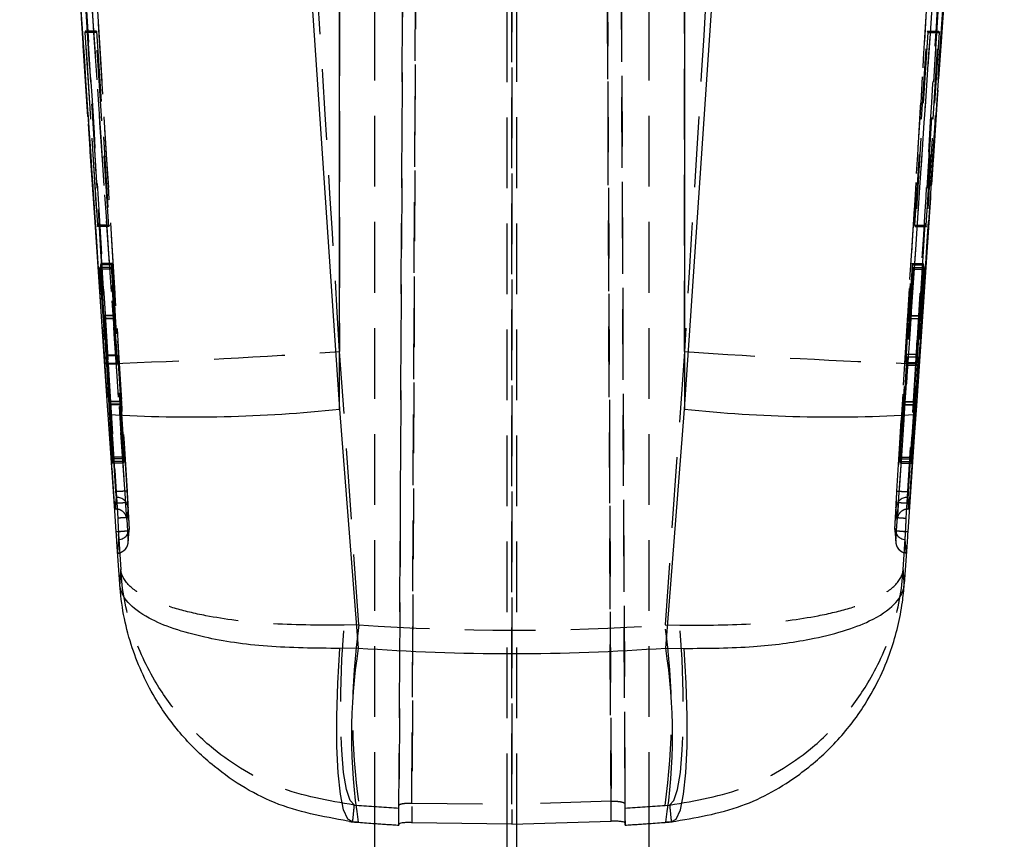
# Model space of a CAD drawing. Extents: x 56 to 745, y 110 to 575.
# Tile 9 of 13: x 414 to 449, y 375 to 404. Entities that reach past the tile are written whole.
import ezdxf

# ---------------------------------------------------------------- set-up
doc = ezdxf.new("R2010")
doc.units = 0
doc.header["$LTSCALE"] = 2
doc.linetypes.add('HIDDEN', pattern=[1.905, 1.27, -0.635])
doc.layers.get('0').update_dxf_attribs({"linetype": 'CONTINUOUS'})

msp = doc.modelspace()

# ---------------------------------------------------------------- linework, layer by layer
at = {"color": 7, "linetype": 'HIDDEN'}
for p, q in [((428.517862, 478.747915), (428.066342, 375.301908)), ((427.600956, 375.25494), (428.051366, 478.446733)), ((431.646355, 478.640314), (431.662114, 375.243481)), ((435.222811, 375.352878), (434.771987, 478.640314)), ((435.273365, 478.338476), (435.723152, 375.288616)), ((427.982078, 463.222321), (427.600962, 375.927295)), ((428.066352, 376.005019), (428.447686, 463.349949)), ((431.662113, 375.962477), (431.648861, 462.890308)), ((434.843758, 462.890308), (435.222799, 376.071471)), ((435.723145, 375.97635), (435.344246, 462.762441)), ((425.469728, 450.402941), (425.469728, 392.232295)), ((437.854559, 392.232295), (437.854559, 450.402941)), ((426.737386, 375.297535), (426.737386, 450.16193)), ((431.487386, 375.246319), (431.487386, 450.16193)), ((431.836902, 375.248853), (431.836902, 450.16193)), ((436.586902, 375.297535), (436.586902, 450.16193)), ((416.682245, 396.881151), (416.158869, 404.567081)), ((447.165419, 404.567081), (446.641114, 396.867517)), ((416.330283, 403.747189), (416.313047, 403.696853)), ((416.313047, 403.696853), (416.766095, 396.725896)), ((416.718892, 403.696853), (416.313047, 403.696853)), ((416.736118, 403.747189), (416.330283, 403.747189)), ((416.778787, 396.776217), (416.330283, 403.747189)), ((416.718892, 403.696853), (416.736118, 403.747189)), ((417.171589, 396.725896), (416.718892, 403.696853)), ((416.736118, 403.747189), (417.184281, 396.776217)), ((446.137538, 396.776202), (446.584741, 403.747077)), ((446.602406, 403.697375), (446.150545, 396.726485)), ((446.54541, 396.776202), (446.993914, 403.747077)), ((447.011189, 403.697375), (446.558139, 396.726485)), ((446.584741, 403.747077), (446.602406, 403.697375)), ((446.584741, 403.747077), (446.993914, 403.747077)), ((446.602406, 403.697375), (447.011189, 403.697375)), ((446.993914, 403.747077), (447.011189, 403.697375)), ((416.766095, 396.725896), (416.778787, 396.776217)), ((417.171589, 396.725896), (416.766095, 396.725896)), ((417.184281, 396.776217), (416.778787, 396.776217)), ((417.184281, 396.776217), (417.171589, 396.725896)), ((446.137538, 396.776202), (446.54541, 396.776202)), ((446.150545, 396.726485), (446.137538, 396.776202)), ((446.150545, 396.726485), (446.558139, 396.726485)), ((446.558139, 396.726485), (446.54541, 396.776202)), ((416.855473, 395.25086), (416.841765, 395.193789)), ((417.247314, 395.193789), (416.841765, 395.193789)), ((416.841765, 395.193789), (417.066309, 392.074722)), ((417.260912, 395.25086), (416.855473, 395.25086)), ((416.980069, 393.512036), (416.855473, 395.25086)), ((416.89023, 395.401675), (416.877074, 395.34353)), ((416.877074, 395.34353), (416.982574, 393.525544)), ((417.282519, 395.34353), (416.877074, 395.34353)), ((417.295794, 395.401675), (416.89023, 395.401675)), ((417.081163, 392.104353), (416.89023, 395.401675)), ((417.247314, 395.193789), (417.260912, 395.25086)), ((417.471568, 392.074722), (417.247314, 395.193789)), ((417.260912, 395.25086), (417.38539, 393.512036)), ((417.282519, 395.34353), (417.295794, 395.401675)), ((417.387897, 393.525544), (417.282519, 395.34353)), ((417.295794, 395.401675), (417.486435, 392.104353)), ((445.838815, 392.139438), (446.026139, 395.399507)), ((446.075807, 395.19425), (445.849303, 392.038594)), ((446.039483, 395.343158), (445.934615, 393.524486)), ((445.937334, 393.513511), (446.061612, 395.251665)), ((446.026139, 395.399507), (446.434166, 395.399507)), ((446.026139, 395.399507), (446.039483, 395.343158)), ((446.039483, 395.343158), (446.447126, 395.343158)), ((446.061612, 395.251665), (446.075807, 395.19425)), ((446.061612, 395.251665), (446.468802, 395.251665)), ((446.075807, 395.19425), (446.482818, 395.19425)), ((446.24551, 392.139438), (446.434166, 395.399507)), ((446.482818, 395.19425), (446.255764, 392.038594)), ((446.447126, 395.343158), (446.341588, 393.524486)), ((446.344257, 393.513511), (446.468802, 395.251665)), ((446.434166, 395.399507), (446.447126, 395.343158)), ((446.468802, 395.251665), (446.482818, 395.19425)), ((417.38539, 393.512036), (416.980069, 393.512036)), ((417.387897, 393.525544), (416.982574, 393.525544)), ((416.987652, 393.417972), (417.392985, 393.417972)), ((417.393236, 393.420372), (416.98792, 393.420372)), ((445.929562, 393.418107), (446.336481, 393.418107)), ((445.929767, 393.418859), (446.336685, 393.418859)), ((445.934615, 393.524486), (446.341588, 393.524486)), ((445.937334, 393.513511), (446.344257, 393.513511)), ((417.471568, 392.074722), (417.066309, 392.074722)), ((417.486435, 392.104353), (417.081163, 392.104353)), ((426.163087, 382.408436), (425.469728, 392.232295)), ((437.854559, 392.232295), (437.161201, 382.408436)), ((445.838815, 392.139438), (446.24551, 392.139438)), ((445.849303, 392.038594), (446.255764, 392.038594)), ((417.08593, 391.773003), (417.300867, 388.215478)), ((417.491173, 391.773003), (417.08593, 391.773003)), ((417.505778, 391.802947), (417.100519, 391.802947)), ((417.332109, 388.437125), (417.100519, 391.802947)), ((417.706142, 388.215478), (417.491173, 391.773003)), ((417.505778, 391.802947), (417.737478, 388.437125)), ((445.586218, 388.43609), (445.819533, 391.837771)), ((445.829778, 391.737099), (445.617921, 388.217087)), ((445.819533, 391.837771), (446.226138, 391.837771)), ((445.829778, 391.737099), (446.236159, 391.737099)), ((445.992056, 388.43609), (446.226138, 391.837771)), ((446.236159, 391.737099), (446.023465, 388.217087)), ((417.181002, 390.427145), (417.181261, 390.428695)), ((417.586161, 390.427145), (417.181002, 390.427145)), ((417.586408, 390.432227), (417.181261, 390.432227)), ((417.591807, 390.322182), (417.186653, 390.322182)), ((417.30979, 388.276804), (417.186653, 390.322182)), ((417.593841, 390.335369), (417.188683, 390.335369)), ((417.188683, 390.335369), (417.324031, 388.37793)), ((417.591807, 390.322182), (417.71487, 388.276804)), ((417.729164, 388.37793), (417.593841, 390.335369)), ((445.729742, 390.332993), (445.59493, 388.375494)), ((445.609394, 388.275574), (445.731913, 390.321504)), ((445.729742, 390.333), (446.135807, 390.332993)), ((445.731913, 390.321504), (446.137948, 390.321504)), ((445.73701, 390.428285), (446.143092, 390.428285)), ((446.143368, 390.430766), (445.737289, 390.430766)), ((446.135807, 390.332993), (446.000473, 388.375494)), ((446.014803, 388.275574), (446.137948, 390.321504)), ((417.300867, 388.215478), (417.30979, 388.276804)), ((417.706142, 388.215478), (417.300867, 388.215478)), ((417.71487, 388.276804), (417.30979, 388.276804)), ((417.324031, 388.37793), (417.332109, 388.437125)), ((417.729164, 388.37793), (417.324031, 388.37793)), ((417.737478, 388.437125), (417.332109, 388.437125)), ((417.71487, 388.276804), (417.706142, 388.215478)), ((417.737478, 388.437125), (417.729164, 388.37793)), ((445.586218, 388.43609), (445.992056, 388.43609)), ((445.59493, 388.375494), (445.586218, 388.43609)), ((445.59493, 388.375494), (446.000473, 388.375494)), ((445.609394, 388.275574), (446.014803, 388.275574)), ((445.617921, 388.217087), (445.609394, 388.275574)), ((445.617921, 388.217087), (446.023465, 388.217087)), ((446.000473, 388.375494), (445.992056, 388.43609)), ((446.023465, 388.217087), (446.014803, 388.275574)), ((417.425717, 387.194868), (417.424131, 387.194868)), ((417.425814, 387.194614), (417.425717, 387.194868)), ((445.898571, 387.194868), (445.898474, 387.194614)), ((445.900157, 387.194868), (445.898571, 387.194868)), ((417.37972, 386.753875), (417.378407, 386.773262)), ((417.435607, 386.993151), (417.393025, 386.574517)), ((417.419428, 386.574517), (417.460089, 386.993151)), ((417.460097, 386.993151), (417.435607, 386.993151)), ((445.864198, 386.993151), (445.90486, 386.574517)), ((445.88868, 386.993151), (445.864198, 386.993151)), ((445.88868, 386.993151), (445.931263, 386.574517)), ((445.944568, 386.753875), (445.94588, 386.773262)), ((417.392945, 386.574458), (417.41926, 386.574458)), ((417.419415, 386.574517), (417.393025, 386.574517)), ((417.419415, 386.574517), (417.419428, 386.574517)), ((445.90486, 386.574517), (445.904873, 386.574517)), ((445.931263, 386.574517), (445.904873, 386.574517)), ((445.905012, 386.574458), (445.931343, 386.574458)), ((417.52462, 385.67255), (417.602663, 384.403984)), ((417.867912, 385.358501), (417.908779, 385.842855)), ((417.870864, 385.427277), (417.913693, 385.908294)), ((445.721624, 384.403984), (445.799668, 385.67255)), ((426.163087, 382.408436), (425.626349, 382.396343)), ((437.161201, 382.408436), (437.697939, 382.396343)), ((425.997733, 375.935774), (426.163087, 375.923219)), ((427.600657, 375.828843), (427.600962, 375.927295)), ((427.600657, 375.215012), (427.600657, 375.828843)), ((428.066352, 376.005019), (431.662113, 375.962477)), ((435.222799, 376.071471), (431.662113, 375.962477)), ((435.72363, 375.828843), (435.723145, 375.97635)), ((435.72363, 375.215012), (435.72363, 375.828843)), ((437.161201, 375.923219), (437.326555, 375.935774)), ((426.14036, 375.316318), (425.937141, 375.333074)), ((427.6009, 375.247444), (427.600657, 375.215012)), ((435.723323, 375.262234), (435.72363, 375.215012)), ((437.387147, 375.333074), (437.183927, 375.316318))]:
    msp.add_line(p, q, dxfattribs=at)
at = {"color": 7, "linetype": 'CONTINUOUS'}
for p, q in [((425.469728, 390.164289), (425.469728, 432.888638)), ((437.854559, 432.888638), (437.854559, 390.164289)), ((446.642221, 396.867226), (449.081754, 432.63353)), ((417.132059, 390.275504), (416.682245, 396.881151)), ((446.641114, 396.867517), (446.192229, 390.275504)), ((417.152803, 389.97158), (417.132059, 390.275504)), ((446.192229, 390.275504), (446.171484, 389.97158)), ((425.469728, 390.164289), (426.14036, 381.578747)), ((437.183927, 381.578747), (437.854559, 390.164289)), ((417.566423, 383.889619), (417.476469, 385.21159)), ((445.847818, 385.21159), (445.757865, 383.889619)), ((426.14036, 381.578747), (425.481439, 381.564076)), ((437.183927, 381.578747), (437.842848, 381.564076)), ((426.737386, 373.199123), (426.737386, 375.297535)), ((427.600956, 375.25494), (427.6009, 375.247444)), ((431.662114, 375.243481), (428.066342, 375.301908)), ((431.487386, 373.199123), (431.487386, 375.246319)), ((431.662114, 375.243481), (435.222811, 375.352878)), ((431.836902, 373.199123), (431.836902, 375.248853)), ((435.723152, 375.288616), (435.723323, 375.262234)), ((436.586902, 373.199123), (436.586902, 375.297535))]:
    msp.add_line(p, q, dxfattribs=at)
at = {"color": 7, "linetype": 'HIDDEN', "flags": 128}
for points in [[(417.132059, 390.275504), (415.105847, 420.174498), (414.046617, 435.835864)], [(417.153076, 391.793962), (417.201805, 391.000766), (417.401076, 387.758996), (417.494235, 386.244539)], [(445.830016, 386.243957), (445.877277, 387.012157), (446.076592, 390.253927), (446.171212, 391.793962)], [(425.997733, 375.935774), (425.843806, 376.102987), (425.714133, 376.498725), (425.61334, 377.108875), (425.545021, 377.911675), (425.511615, 378.878477), (425.514312, 379.9748), (425.553017, 381.161529), (425.626349, 382.396343)], [(437.326555, 375.935774), (437.480481, 376.102987), (437.610154, 376.498725), (437.710948, 377.108875), (437.779266, 377.911675), (437.812673, 378.878477), (437.809975, 379.9748), (437.771271, 381.161529), (437.697939, 382.396343)]]:
    msp.add_lwpolyline(points, dxfattribs=at)
at = {"color": 7, "linetype": 'CONTINUOUS', "flags": 128}
for points in [[(422.555958, 432.898159), (424.433359, 405.377182), (425.469728, 390.164289)], [(437.854559, 390.164289), (438.890929, 405.377182), (440.768329, 432.898159)], [(414.243266, 432.633574), (414.726998, 425.549019), (416.680241, 396.880801)], [(417.441305, 385.74798), (417.389248, 386.509623), (417.152803, 389.97158)], [(446.171484, 389.97158), (446.116902, 389.172021), (445.882982, 385.74798)], [(425.937141, 375.333074), (425.761801, 375.431518), (425.612464, 375.768098), (425.494621, 376.330446), (425.412607, 377.097863), (425.369437, 378.042135), (425.366701, 379.128526), (425.404498, 380.31708), (425.481439, 381.564076)], [(437.387147, 375.333074), (437.562486, 375.431518), (437.711823, 375.768098), (437.829667, 376.330446), (437.911681, 377.097863), (437.954851, 378.042135), (437.957587, 379.128526), (437.919789, 380.31708), (437.842848, 381.564076)]]:
    msp.add_lwpolyline(points, dxfattribs=at)
at = {"color": 7, "linetype": 'HIDDEN'}
for centre, radius, start, end in [((407.333605, 657.21925), 265.606863, 272.11870454, 273.91530726), ((455.990682, 657.21925), 265.606863, 266.08469274, 267.88129546), ((417.460144, 386.587199), 0.405951, 3.5796516, 90.00675), ((445.864092, 386.58724), 0.405911, 89.9849589, 176.4131024), ((417.508678, 385.883323), 0.405783, 273.6227177, 3.5280628), ((445.815632, 385.883347), 0.405809, 176.4713612, 266.3741968), ((417.465987, 385.399941), 0.405799, 273.9811614, 3.862597), ((445.858266, 385.399896), 0.40576, 176.1307558, 266.0233847), ((448.966966, 379.165828), 23.033268, 171.9070545, 188.0929455), ((414.357321, 379.165828), 23.033268, 351.9070545, 8.0929455)]:
    msp.add_arc(centre, radius, start, end, dxfattribs=at)
at = {"color": 7, "linetype": 'CONTINUOUS'}
for centre, radius, start, end in [((420.153366, 440.040433), 50.158683, 266.5704381, 276.0842575), ((443.170921, 440.040433), 50.158683, 263.9157425, 273.4295619), ((445.585795, 378.447532), 19.695924, 170.8524314, 189.1475686), ((417.738493, 378.447532), 19.695924, 350.8524314, 9.1475686)]:
    msp.add_arc(centre, radius, start, end, dxfattribs=at)
at = {"color": 7, "linetype": 'HIDDEN'}
for centre, major_axis, ratio, start_param, end_param in [((431.662144, 444.881624), (71.05, 0), 0.881930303, 4.634914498, 4.789863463), ((431.662144, 444.881624), (71.05, 0), 0.97348178, 4.634914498, 4.655194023), ((431.662144, 444.881624), (71.05, 0), 0.97348178, 4.769583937, 4.789863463), ((431.662144, 448.015009), (0, 72.919236), 0.97436566, 3.072223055, 3.084397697), ((431.662144, 448.015009), (0, 72.919236), 0.97436566, 3.198787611, 3.210962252)]:
    msp.add_ellipse(centre, major_axis=major_axis, ratio=ratio, start_param=start_param, end_param=end_param, dxfattribs=at)
at = {"color": 7, "linetype": 'CONTINUOUS'}
for major_axis, ratio, start_param, end_param in [((71.05, 0), 0.937900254, 4.634593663, 4.790184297), ((0, 72.919236), 0.97436566, 3.063797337, 3.072223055), ((0, 72.919236), 0.97436566, 3.210962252, 3.219387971)]:
    msp.add_ellipse((431.662144, 448.015009), major_axis=major_axis, ratio=ratio, start_param=start_param, end_param=end_param, dxfattribs=at)
at = {"color": 7, "linetype": 'HIDDEN'}
for points, knots in [([(425.469728, 392.232295), (425.005505, 399.802061), (423.900102, 417.827084), (422.805558, 435.852763), (422.170678, 446.3084)], [0, 0, 0, 0, 0.419958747, 1, 1, 1, 1]), ([(441.15361, 446.3084), (440.518729, 435.852763), (439.424186, 417.827084), (438.318783, 399.802061), (437.854559, 392.232295)], [0, 0, 0, 0, 0.580041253, 1, 1, 1, 1]), ([(413.972493, 443.90897), (413.987821, 443.656296), (414.068707, 442.322978), (414.411982, 436.667083), (415.260891, 422.705605), (416.240177, 406.667252), (416.959264, 394.951617), (417.153076, 391.793962)], [0, 0, 0, 0, 0.01454484, 0.076750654, 0.325574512, 0.818225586, 1, 1, 1, 1]), ([(417.892952, 386.272672), (417.254368, 396.664961), (416.07329, 415.885766), (414.903671, 435.107309), (414.36644, 443.936165)], [0, 0, 0, 0, 0.5406791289, 1, 1, 1, 1]), ([(448.957843, 443.93609), (448.325308, 433.543432), (447.155419, 414.321971), (445.973995, 395.101252), (445.431343, 386.272791)], [0, 0, 0, 0, 0.5406799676, 1, 1, 1, 1]), ([(446.171212, 391.793962), (446.185671, 392.029378), (446.266502, 393.345389), (446.569795, 398.286105), (447.620029, 415.422059), (448.596091, 431.47792), (449.351793, 443.90894)], [0, 0, 0, 0, 0.013552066, 0.075758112, 0.284418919, 1, 1, 1, 1]), ([(414.021911, 442.473169), (414.586077, 433.259935), (415.714409, 414.833463), (416.854223, 396.407734), (417.424131, 387.194868)], [0, 0, 0, 0, 0.499999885, 1, 1, 1, 1]), ([(417.425717, 387.194868), (416.857667, 396.399553), (415.720574, 414.825015), (414.594625, 433.251197), (414.031159, 442.472334)], [0, 0, 0, 0, 0.499563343, 1, 1, 1, 1]), ([(414.436224, 442.49488), (414.999733, 433.273453), (416.125764, 414.846758), (417.262908, 396.42078), (417.830982, 387.215871)], [0, 0, 0, 0, 0.500438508, 1, 1, 1, 1]), ([(445.493306, 387.215871), (446.061379, 396.42078), (447.198524, 414.846758), (448.324554, 433.273453), (448.888063, 442.49488)], [0, 0, 0, 0, 0.499561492, 1, 1, 1, 1]), ([(449.293129, 442.472334), (448.729663, 433.251197), (447.603714, 414.825015), (446.466621, 396.399553), (445.898571, 387.194868)], [0, 0, 0, 0, 0.500436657, 1, 1, 1, 1]), ([(449.302377, 442.473169), (448.738211, 433.259935), (447.609879, 414.833463), (446.470064, 396.407734), (445.900157, 387.194868)], [0, 0, 0, 0, 0.499999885, 1, 1, 1, 1]), ([(414.451571, 435.873653), (415.024136, 427.407818), (416.079565, 411.802475), (417.211668, 395.106744), (417.770401, 386.876819), (417.844435, 385.786328)], [0, 0, 0, 0, 0.507062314, 0.934684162, 1, 1, 1, 1]), ([(445.479853, 385.786328), (446.038257, 394.016272), (446.816861, 405.491578), (447.947267, 422.187388), (448.519718, 430.653231), (448.872719, 435.873683)], [0, 0, 0, 0, 0.492937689, 0.687320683, 1, 1, 1, 1]), ([(449.277671, 435.835864), (448.924715, 430.615404), (447.89793, 415.428553), (446.868074, 400.241818), (446.192229, 390.275504)], [0, 0, 0, 0, 0.3437486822, 1, 1, 1, 1]), ([(417.378407, 386.773262), (417.366782, 386.945787), (417.282394, 388.198167), (416.907018, 393.769961), (415.827215, 409.806685), (414.822288, 424.763615), (414.107576, 435.401108)], [0, 0, 0, 0, 0.010643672, 0.077263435, 0.3437421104, 1, 1, 1, 1]), ([(417.780841, 386.789377), (417.233565, 394.893956), (416.139013, 411.103113), (415.047471, 427.312376), (414.5017, 435.417007)], [0, 0, 0, 0, 0.500000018, 1, 1, 1, 1]), ([(448.822587, 435.417007), (448.276885, 427.312375), (447.730554, 419.198399), (446.63723, 402.989194), (446.090023, 394.884614), (445.543446, 386.789377)], [0, 0, 0, 0, 0.499999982, 0.500576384, 1, 1, 1, 1]), ([(445.94588, 386.773262), (445.957505, 386.945787), (446.041893, 388.198167), (446.417269, 393.769961), (447.497073, 409.806685), (448.502, 424.763615), (449.216712, 435.401108)], [0, 0, 0, 0, 0.010643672, 0.077263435, 0.3437421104, 1, 1, 1, 1]), ([(416.987652, 393.420036), (416.987595, 393.419613), (416.987376, 393.417971), (416.985359, 393.440761), (416.982464, 393.478638), (416.980483, 393.506257), (416.980069, 393.512036)], [0, 0, 0, 0, 0.1330833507, 0.5158246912, 0.8986878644, 1, 1, 1, 1]), ([(416.982574, 393.525544), (416.983822, 393.503662), (416.986319, 393.459899), (416.98772, 393.429888), (416.987877, 393.422431), (416.98792, 393.420372)], [0, 0, 0, 0, 0.41991139, 0.839815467, 1, 1, 1, 1]), ([(417.38539, 393.512036), (417.386533, 393.496247), (417.3892, 393.459399), (417.392071, 393.424307), (417.393184, 393.415549), (417.393227, 393.419548), (417.393236, 393.420372)], [0, 0, 0, 0, 0.249226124, 0.581608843, 0.913860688, 1, 1, 1, 1]), ([(417.393236, 393.420372), (417.393013, 393.427455), (417.392567, 393.441623), (417.390221, 393.485331), (417.388402, 393.516802), (417.387897, 393.525544)], [0, 0, 0, 0, 0.419358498, 0.838705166, 1, 1, 1, 1]), ([(445.934615, 393.524486), (445.933666, 393.507803), (445.931454, 393.468897), (445.929526, 393.429439), (445.92926, 393.416699), (445.92968, 393.418489), (445.929767, 393.418859)], [0, 0, 0, 0, 0.249304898, 0.581412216, 0.91341209, 1, 1, 1, 1]), ([(445.929767, 393.418859), (445.930341, 393.424128), (445.931497, 393.434742), (445.934555, 393.474709), (445.936719, 393.504914), (445.937334, 393.513511)], [0, 0, 0, 0, 0.413588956, 0.833096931, 1, 1, 1, 1]), ([(446.341588, 393.524486), (446.340633, 393.507803), (446.338406, 393.468897), (446.336459, 393.429439), (446.336181, 393.416699), (446.336599, 393.418489), (446.336685, 393.418859)], [0, 0, 0, 0, 0.2493038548, 0.5814110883, 0.9134091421, 1, 1, 1, 1]), ([(446.336685, 393.418859), (446.337268, 393.424245), (446.338433, 393.435016), (446.341514, 393.475285), (446.343662, 393.505215), (446.344257, 393.513511)], [0, 0, 0, 0, 0.419565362, 0.839102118, 1, 1, 1, 1]), ([(417.066309, 392.074722), (417.068004, 392.050442), (417.071392, 392.001881), (417.077103, 391.915145), (417.082158, 391.835594), (417.084788, 391.791958), (417.08593, 391.773003)], [0, 0, 0, 0, 0.265325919, 0.530651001, 0.796126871, 1, 1, 1, 1]), ([(417.100519, 391.802947), (417.098852, 391.827193), (417.095517, 391.875684), (417.089863, 391.962541), (417.084879, 392.041956), (417.082281, 392.085583), (417.081163, 392.104353)], [0, 0, 0, 0, 0.26622898, 0.53245642, 0.798846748, 1, 1, 1, 1]), ([(417.491173, 391.773003), (417.489658, 391.79807), (417.486627, 391.848201), (417.481037, 391.935408), (417.475804, 392.014153), (417.472852, 392.05636), (417.471568, 392.074722)], [0, 0, 0, 0, 0.2651312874, 0.5302517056, 0.7956404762, 1, 1, 1, 1]), ([(417.486435, 392.104353), (417.487944, 392.079093), (417.490961, 392.028572), (417.496503, 391.9411), (417.501651, 391.86274), (417.504535, 391.820952), (417.505778, 391.802947)], [0, 0, 0, 0, 0.266050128, 0.532107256, 0.798409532, 1, 1, 1, 1]), ([(445.819533, 391.837771), (445.821192, 391.861956), (445.824509, 391.910324), (445.830124, 391.996978), (445.835099, 392.07661), (445.83769, 392.120408), (445.838815, 392.139438)], [0, 0, 0, 0, 0.265305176, 0.530607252, 0.796046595, 1, 1, 1, 1]), ([(445.849303, 392.038594), (445.847607, 392.014199), (445.844216, 391.96541), (445.838512, 391.878431), (445.833499, 391.799141), (445.830897, 391.75576), (445.829778, 391.737099)], [0, 0, 0, 0, 0.26625782, 0.532503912, 0.798904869, 1, 1, 1, 1]), ([(446.226138, 391.837771), (446.227803, 391.861956), (446.231132, 391.910324), (446.23677, 391.99698), (446.241771, 392.076613), (446.244377, 392.12041), (446.24551, 392.139438)], [0, 0, 0, 0, 0.265303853, 0.53060561, 0.796068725, 1, 1, 1, 1]), ([(446.255764, 392.038594), (446.254063, 392.014199), (446.250662, 391.96541), (446.244934, 391.878431), (446.239899, 391.799142), (446.237284, 391.75576), (446.236159, 391.737099)], [0, 0, 0, 0, 0.266257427, 0.532504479, 0.798907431, 1, 1, 1, 1]), ([(417.186653, 390.322182), (417.185361, 390.344268), (417.182777, 390.388443), (417.181349, 390.417225), (417.181058, 390.425533), (417.181002, 390.427145)], [0, 0, 0, 0, 0.44624081, 0.892500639, 1, 1, 1, 1]), ([(417.181443, 390.429768), (417.182081, 390.422953), (417.183358, 390.409312), (417.186364, 390.368372), (417.188297, 390.340871), (417.188683, 390.335369)], [0, 0, 0, 0, 0.444015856, 0.888762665, 1, 1, 1, 1]), ([(417.593841, 390.335369), (417.592352, 390.356308), (417.589374, 390.398186), (417.586707, 390.430533), (417.585983, 390.434538), (417.586133, 390.428337), (417.586161, 390.427145)], [0, 0, 0, 0, 0.309172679, 0.618376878, 0.926684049, 1, 1, 1, 1]), ([(417.586161, 390.427145), (417.58653, 390.41839), (417.587268, 390.400878), (417.589767, 390.356581), (417.591473, 390.327816), (417.591807, 390.322182)], [0, 0, 0, 0, 0.445719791, 0.891431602, 1, 1, 1, 1]), ([(445.73701, 390.428285), (445.736356, 390.421198), (445.735047, 390.407024), (445.732035, 390.365793), (445.730117, 390.338356), (445.729742, 390.333)], [0, 0, 0, 0, 0.44593705, 0.891848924, 1, 1, 1, 1]), ([(445.731913, 390.321504), (445.733197, 390.343621), (445.735765, 390.387858), (445.737579, 390.425138), (445.737624, 390.433152), (445.73711, 390.429075), (445.73701, 390.428285)], [0, 0, 0, 0, 0.308937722, 0.617908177, 0.926042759, 1, 1, 1, 1]), ([(446.143092, 390.428285), (446.142438, 390.421198), (446.141129, 390.407024), (446.138108, 390.365791), (446.136183, 390.338356), (446.135807, 390.333)], [0, 0, 0, 0, 0.445931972, 0.891841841, 1, 1, 1, 1]), ([(446.137948, 390.321504), (446.139239, 390.343621), (446.141821, 390.387858), (446.143653, 390.425138), (446.143704, 390.433152), (446.143191, 390.429075), (446.143092, 390.428285)], [0, 0, 0, 0, 0.308939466, 0.617909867, 0.926043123, 1, 1, 1, 1]), ([(417.424131, 387.194868), (417.425535, 387.172012), (417.428344, 387.126301), (417.431916, 387.065653), (417.434474, 387.020003), (417.435585, 386.997438), (417.435601, 386.994239), (417.435607, 386.993151)], [0, 0, 0, 0, 0.221110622, 0.442231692, 0.663642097, 0.885558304, 1, 1, 1, 1]), ([(417.830982, 387.215871), (417.824628, 387.215953), (417.811921, 387.216118), (417.718113, 387.21153), (417.584506, 387.204154), (417.478711, 387.197794), (417.425814, 387.194614)], [0, 0, 0, 0, 0.2500001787, 0.5000000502, 0.7500006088, 1, 1, 1, 1]), ([(417.460097, 386.993151), (417.459858, 386.996341), (417.459379, 387.002727), (417.453327, 387.040469), (417.444099, 387.094055), (417.434266, 387.148835), (417.427943, 387.183082), (417.425814, 387.194614)], [0, 0, 0, 0, 0.22112117, 0.442536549, 0.664510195, 0.887029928, 1, 1, 1, 1]), ([(417.830982, 387.215871), (417.833129, 387.180993), (417.839474, 387.077891), (417.849328, 386.913373), (417.858554, 386.753344), (417.864623, 386.640573), (417.865076, 386.621927), (417.865304, 386.612545)], [0, 0, 0, 0, 0.113055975, 0.334204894, 0.555235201, 0.776206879, 1, 1, 1, 1]), ([(445.458977, 386.612642), (445.459215, 386.622118), (445.459691, 386.641068), (445.465733, 386.753338), (445.474959, 386.913374), (445.484813, 387.077891), (445.491159, 387.180993), (445.493306, 387.215871)], [0, 0, 0, 0, 0.221613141, 0.443205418, 0.66485649, 0.886626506, 1, 1, 1, 1]), ([(445.493306, 387.215871), (445.499659, 387.215953), (445.512367, 387.216118), (445.606174, 387.21153), (445.739782, 387.204154), (445.845577, 387.197794), (445.898474, 387.194614)], [0, 0, 0, 0, 0.2500001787, 0.5000000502, 0.7500006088, 1, 1, 1, 1]), ([(445.898474, 387.194614), (445.896345, 387.183082), (445.890022, 387.148835), (445.880188, 387.094055), (445.87096, 387.040469), (445.864908, 387.002727), (445.86443, 386.996341), (445.864191, 386.993151)], [0, 0, 0, 0, 0.112970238, 0.335490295, 0.557464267, 0.778879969, 1, 1, 1, 1]), ([(445.900157, 387.194868), (445.898752, 387.172012), (445.895943, 387.126301), (445.892371, 387.065653), (445.889814, 387.020003), (445.888703, 386.997438), (445.888686, 386.994239), (445.888681, 386.993151)], [0, 0, 0, 0, 0.221110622, 0.442231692, 0.663642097, 0.885558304, 1, 1, 1, 1]), ([(417.780841, 386.789377), (417.774948, 386.790407), (417.763161, 386.792466), (417.669588, 386.789762), (417.536207, 386.783307), (417.430723, 386.776592), (417.378407, 386.773262)], [0, 0, 0, 0, 0.251007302, 0.50201402, 0.753019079, 1, 1, 1, 1]), ([(417.37972, 386.753875), (417.384053, 386.732809), (417.392559, 386.691456), (417.404235, 386.63677), (417.413466, 386.595367), (417.418334, 386.575847), (417.419137, 386.574859), (417.419415, 386.574517)], [0, 0, 0, 0, 0.215334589, 0.422688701, 0.651472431, 0.879708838, 1, 1, 1, 1]), ([(417.393025, 386.574517), (417.392773, 386.576203), (417.39227, 386.579575), (417.389623, 386.613416), (417.385913, 386.664336), (417.382374, 386.71498), (417.380274, 386.745746), (417.37972, 386.753875)], [0, 0, 0, 0, 0.229765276, 0.459534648, 0.688982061, 0.917821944, 1, 1, 1, 1]), ([(417.820861, 386.232767), (417.819994, 386.242594), (417.817507, 386.270779), (417.809196, 386.382711), (417.797425, 386.547452), (417.787501, 386.691018), (417.78186, 386.774335), (417.780841, 386.789377)], [0, 0, 0, 0, 0.146257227, 0.419439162, 0.66638893, 0.939771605, 1, 1, 1, 1]), ([(445.543446, 386.789377), (445.54288, 386.781006), (445.537689, 386.704328), (445.527763, 386.560209), (445.514886, 386.379456), (445.505188, 386.250485), (445.50068, 386.198094), (445.499995, 386.196417), (445.499784, 386.195901)], [0, 0, 0, 0, 0.0263166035, 0.2410506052, 0.455799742, 0.6901829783, 0.90471781, 1, 1, 1, 1]), ([(445.94588, 386.773262), (445.893564, 386.776592), (445.78808, 386.783307), (445.6547, 386.789762), (445.561127, 386.792466), (445.54934, 386.790407), (445.543446, 386.789377)], [0, 0, 0, 0, 0.246980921, 0.49798598, 0.748992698, 1, 1, 1, 1]), ([(445.904873, 386.574517), (445.905083, 386.574708), (445.905778, 386.575338), (445.910275, 386.592967), (445.919978, 386.63635), (445.932187, 386.693639), (445.940685, 386.734986), (445.944568, 386.753875)], [0, 0, 0, 0, 0.099085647, 0.327306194, 0.577219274, 0.806862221, 1, 1, 1, 1]), ([(445.931263, 386.574517), (445.931514, 386.576203), (445.932017, 386.579575), (445.934664, 386.613416), (445.938374, 386.664336), (445.941914, 386.71498), (445.944013, 386.745746), (445.944568, 386.753875)], [0, 0, 0, 0, 0.229765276, 0.459534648, 0.688982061, 0.917821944, 1, 1, 1, 1]), ([(417.824504, 386.195901), (417.822777, 386.212323), (417.815853, 386.278187), (417.772859, 386.38491), (417.677988, 386.49105), (417.556368, 386.561051), (417.465074, 386.570029), (417.419428, 386.574517)], [0, 0, 0, 0, 0.081521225, 0.326950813, 0.551303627, 0.775653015, 1, 1, 1, 1]), ([(417.865304, 386.612545), (417.864476, 386.603473), (417.860338, 386.558111), (417.847397, 386.419199), (417.834091, 386.289416), (417.824504, 386.195901)], [0, 0, 0, 0, 0.0653014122, 0.3265070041, 1, 1, 1, 1]), ([(445.499784, 386.195901), (445.49883, 386.204969), (445.494062, 386.250306), (445.47982, 386.389164), (445.467706, 386.519043), (445.458976, 386.612634)], [0, 0, 0, 0, 0.065287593, 0.326437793, 1, 1, 1, 1]), ([(445.90486, 386.574517), (445.859213, 386.570029), (445.76792, 386.561051), (445.646299, 386.49105), (445.551429, 386.38491), (445.508434, 386.278187), (445.50151, 386.212323), (445.499784, 386.195901)], [0, 0, 0, 0, 0.224346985, 0.448696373, 0.673049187, 0.918478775, 1, 1, 1, 1]), ([(417.494235, 386.244539), (417.499053, 386.161905), (417.508926, 385.992569), (417.517938, 385.797865), (417.522904, 385.704731), (417.52462, 385.67255)], [0, 0, 0, 0, 0.38413723, 0.787195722, 1, 1, 1, 1]), ([(417.892922, 386.273141), (417.887086, 386.272219), (417.875412, 386.270374), (417.781824, 386.263201), (417.649426, 386.25406), (417.545263, 386.247514), (417.49425, 386.244308)], [0, 0, 0, 0, 0.252536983, 0.505074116, 0.757611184, 1, 1, 1, 1]), ([(417.800458, 386.30506), (417.802067, 386.301398), (417.809912, 386.283543), (417.815674, 386.256564), (417.819957, 386.234142), (417.821439, 386.223552), (417.822177, 386.217488), (417.822141, 386.217195), (417.8213, 386.226817), (417.820781, 386.232759)], [0, 0, 0, 0, 0.0485886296, 0.2369452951, 0.3389058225, 0.4221122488, 0.5305360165, 0.7100433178, 1, 1, 1, 1]), ([(417.824504, 386.195901), (417.824304, 386.195678), (417.823931, 386.195262), (417.821834, 386.220884), (417.820861, 386.232767)], [0, 0, 0, 0, 0.536213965, 1, 1, 1, 1]), ([(417.913693, 385.908294), (417.913679, 385.910191), (417.913639, 385.915725), (417.911607, 385.95639), (417.90698, 386.038828), (417.900531, 386.148573), (417.895478, 386.231318), (417.892952, 386.272672)], [0, 0, 0, 0, 0.115417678, 0.336585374, 0.557771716, 0.778980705, 1, 1, 1, 1]), ([(445.431343, 386.272791), (445.430021, 386.251227), (445.426171, 386.188423), (445.420212, 386.088673), (445.414658, 385.99228), (445.411032, 385.925047), (445.410739, 385.913886), (445.410593, 385.908324)], [0, 0, 0, 0, 0.115798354, 0.337253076, 0.558663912, 0.780060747, 1, 1, 1, 1]), ([(445.431343, 386.272791), (445.437183, 386.271915), (445.448863, 386.270162), (445.542455, 386.263058), (445.674852, 386.253904), (445.779007, 386.247232), (445.830017, 386.243965)], [0, 0, 0, 0, 0.2525372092, 0.5050739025, 0.7576108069, 1, 1, 1, 1]), ([(445.799668, 385.67255), (445.800444, 385.686729), (445.804448, 385.759866), (445.812169, 385.924656), (445.822241, 386.115728), (445.828753, 386.223122), (445.830016, 386.243957)], [0, 0, 0, 0, 0.096837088, 0.499513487, 0.90289822, 1, 1, 1, 1]), ([(417.844435, 385.786328), (417.842603, 385.785442), (417.8377, 385.783073), (417.789958, 385.776741), (417.697397, 385.767616), (417.576583, 385.757534), (417.486189, 385.75115), (417.441305, 385.74798)], [0, 0, 0, 0, 0.132789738, 0.355319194, 0.571206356, 0.787092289, 1, 1, 1, 1]), ([(417.534318, 385.478351), (417.534008, 385.489895), (417.533388, 385.512982), (417.528118, 385.610344), (417.524763, 385.669998), (417.52462, 385.67255)], [0, 0, 0, 0, 0.4890736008, 0.9781457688, 1, 1, 1, 1]), ([(417.844435, 385.786328), (417.846282, 385.759284), (417.850948, 385.690955), (417.858156, 385.588462), (417.864854, 385.496651), (417.869584, 385.436027), (417.870439, 385.430174), (417.870863, 385.427277)], [0, 0, 0, 0, 0.140629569, 0.355317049, 0.5699769, 0.787137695, 1, 1, 1, 1]), ([(445.410593, 385.908324), (445.424545, 385.749901), (445.438499, 385.591452), (445.453421, 385.427304), (445.453424, 385.427277)], [0, 0, 0, 0, 0.999833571, 1, 1, 1, 1]), ([(445.453425, 385.427277), (445.453848, 385.430174), (445.454703, 385.436027), (445.459433, 385.496651), (445.466131, 385.588462), (445.47334, 385.690955), (445.478006, 385.759284), (445.479853, 385.786328)], [0, 0, 0, 0, 0.212862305, 0.4300231, 0.644682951, 0.859370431, 1, 1, 1, 1]), ([(445.882982, 385.74798), (445.838099, 385.75115), (445.747704, 385.757534), (445.626891, 385.767616), (445.534329, 385.776741), (445.486587, 385.783073), (445.481685, 385.785442), (445.479853, 385.786328)], [0, 0, 0, 0, 0.212907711, 0.428793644, 0.644680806, 0.867210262, 1, 1, 1, 1]), ([(445.789969, 385.478351), (445.790281, 385.489967), (445.790908, 385.513314), (445.796235, 385.611418), (445.799581, 385.671011), (445.799668, 385.67255)], [0, 0, 0, 0, 0.491045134, 0.986852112, 1, 1, 1, 1]), ([(417.493731, 384.994786), (417.493738, 384.994783), (417.541564, 384.978146), (417.635101, 385.029166), (417.737433, 385.090288), (417.804032, 385.169078), (417.842563, 385.243415), (417.859083, 385.29321), (417.863103, 385.316794), (417.86331, 385.318007)], [0, 0, 0, 0, 0.000043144, 0.288984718, 0.515144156, 0.703741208, 0.862825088, 0.992948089, 1, 1, 1, 1]), ([(417.494161, 384.995121), (417.494977, 385.004311), (417.499057, 385.050264), (417.51316, 385.212356), (417.525181, 385.363473), (417.534318, 385.478351)], [0, 0, 0, 0, 0.056561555, 0.282807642, 1, 1, 1, 1]), ([(445.465887, 385.304752), (445.468374, 385.292686), (445.477963, 385.246147), (445.522727, 385.162285), (445.610923, 385.069038), (445.722457, 385.006892), (445.800328, 385.002718), (445.830854, 385.001081)], [0, 0, 0, 0, 0.072427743, 0.279350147, 0.545600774, 0.821870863, 1, 1, 1, 1]), ([(445.830127, 384.995113), (445.829398, 385.00332), (445.825405, 385.048299), (445.811285, 385.210385), (445.799186, 385.362485), (445.789969, 385.478343)], [0, 0, 0, 0, 0.0504946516, 0.2767381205, 1, 1, 1, 1]), ([(417.476469, 385.21159), (417.479632, 385.169105), (417.486912, 385.071314), (417.492741, 385.001055), (417.493773, 384.99674), (417.494161, 384.995121)], [0, 0, 0, 0, 0.324322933, 0.746530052, 1, 1, 1, 1]), ([(445.847818, 385.21159), (445.844656, 385.169105), (445.837376, 385.071313), (445.831549, 385.001078), (445.830515, 384.99674), (445.830127, 384.995113)], [0, 0, 0, 0, 0.324413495, 0.746738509, 1, 1, 1, 1]), ([(417.602663, 384.403984), (417.596904, 384.317696), (417.585545, 384.147535), (417.572736, 383.974773), (417.566423, 383.889619)], [0, 0, 0, 0, 0.507097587, 1, 1, 1, 1]), ([(425.626349, 382.396343), (424.7033, 382.399397), (422.884015, 382.405415), (420.866142, 382.671957), (419.500767, 382.998048), (418.529483, 383.359222), (417.81847, 383.82527), (417.618612, 384.202937), (417.602802, 384.402236), (417.602663, 384.403984)], [0, 0, 0, 0, 0.212308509, 0.418449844, 0.544796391, 0.671165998, 0.830690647, 0.998514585, 1, 1, 1, 1]), ([(425.997733, 375.935774), (425.065783, 376.093526), (423.22895, 376.40445), (421.153046, 377.679953), (419.726777, 379.065049), (418.692994, 380.513312), (417.906326, 382.295816), (417.648563, 383.681461), (417.603063, 384.397701), (417.602663, 384.403984)], [0, 0, 0, 0, 0.212307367, 0.418448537, 0.544795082, 0.671164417, 0.830689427, 0.998514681, 1, 1, 1, 1]), ([(437.326555, 375.935774), (438.258505, 376.093526), (440.095338, 376.40445), (442.171242, 377.679953), (443.597511, 379.065049), (444.631293, 380.513312), (445.417961, 382.295816), (445.675725, 383.681461), (445.721225, 384.397701), (445.721624, 384.403984)], [0, 0, 0, 0, 0.212307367, 0.418448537, 0.544795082, 0.671164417, 0.830689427, 0.998514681, 1, 1, 1, 1]), ([(437.697939, 382.396343), (438.620988, 382.399397), (440.440273, 382.405415), (442.458146, 382.671957), (443.82352, 382.998048), (444.794805, 383.359222), (445.505817, 383.82527), (445.705675, 384.202937), (445.721485, 384.402236), (445.721624, 384.403984)], [0, 0, 0, 0, 0.212308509, 0.418449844, 0.544796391, 0.671165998, 0.830690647, 0.998514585, 1, 1, 1, 1]), ([(445.757865, 383.889619), (445.751551, 383.974773), (445.738742, 384.147535), (445.727384, 384.317696), (445.721624, 384.403984)], [0, 0, 0, 0, 0.492902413, 1, 1, 1, 1]), ([(425.937141, 375.333074), (425.948017, 375.432674), (425.96994, 375.633428), (425.988421, 375.834473), (425.997733, 375.935774)], [0, 0, 0, 0, 0.496131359, 1, 1, 1, 1]), ([(427.600962, 375.927295), (427.606613, 375.937379), (427.617917, 375.957549), (427.705588, 375.98465), (427.83412, 376.003077), (427.963487, 376.008308), (428.042634, 376.005778), (428.066352, 376.005019)], [0, 0, 0, 0, 0.227714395, 0.45546565, 0.681932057, 0.904686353, 1, 1, 1, 1]), ([(435.222799, 376.071471), (435.222915, 376.071479), (435.223493, 376.071516), (435.22592, 376.071674), (435.235635, 376.07221), (435.274603, 376.074281), (435.365617, 376.075929), (435.495965, 376.068332), (435.619283, 376.045806), (435.705794, 376.013469), (435.717268, 375.988923), (435.723145, 375.97635)], [0, 0, 0, 0, 0.000440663, 0.002203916, 0.009254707, 0.037467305, 0.150767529, 0.357680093, 0.565213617, 0.777296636, 1, 1, 1, 1]), ([(437.326555, 375.935774), (437.335867, 375.834473), (437.354347, 375.633428), (437.37627, 375.432674), (437.387147, 375.333074)], [0, 0, 0, 0, 0.503868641, 1, 1, 1, 1])]:
    msp.add_open_spline(points, degree=3, knots=knots, dxfattribs=at)
at = {"color": 7, "linetype": 'CONTINUOUS'}
for points, knots in [([(417.476469, 385.21159), (417.472919, 385.263436), (417.464904, 385.380467), (417.453083, 385.573499), (417.444279, 385.703922), (417.441305, 385.74798)], [0, 0, 0, 0, 0.34499086, 0.778732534, 1, 1, 1, 1]), ([(445.882982, 385.74798), (445.87626, 385.645966), (445.863814, 385.457114), (445.853355, 385.287876), (445.848374, 385.219248), (445.847818, 385.21159)], [0, 0, 0, 0, 0.510683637, 0.945402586, 1, 1, 1, 1]), ([(425.481439, 381.564076), (424.590051, 381.571262), (422.810667, 381.585606), (420.835621, 381.888238), (419.473672, 382.259767), (418.498462, 382.675324), (417.77734, 383.216557), (417.579256, 383.656332), (417.566533, 383.887622), (417.566423, 383.889619)], [0, 0, 0, 0, 0.20644324, 0.412100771, 0.536501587, 0.664916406, 0.827378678, 0.998509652, 1, 1, 1, 1]), ([(425.937141, 375.333074), (425.034983, 375.487443), (423.2341, 375.795595), (421.189553, 377.048203), (419.753746, 378.429391), (418.701853, 379.893377), (417.886753, 381.719897), (417.616584, 383.145554), (417.566852, 383.883251), (417.566423, 383.889619)], [0, 0, 0, 0, 0.206442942, 0.412100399, 0.536500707, 0.66491544, 0.827377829, 0.998509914, 1, 1, 1, 1]), ([(437.387147, 375.333074), (438.247526, 375.476342), (439.89913, 375.751362), (441.84779, 376.856855), (443.279301, 378.106164), (444.444627, 379.579632), (445.292325, 381.316364), (445.65803, 382.850234), (445.742466, 383.661202), (445.757435, 383.883251), (445.757865, 383.889619)], [0, 0, 0, 0, 0.196754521, 0.377694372, 0.5032315, 0.63294617, 0.809849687, 0.948061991, 0.998510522, 1, 1, 1, 1]), ([(437.842848, 381.564076), (438.693095, 381.569698), (440.325245, 381.580489), (442.22056, 381.841665), (443.580967, 382.173102), (444.668433, 382.58624), (445.422241, 383.095546), (445.710272, 383.564682), (445.753925, 383.818003), (445.757755, 383.887622), (445.757865, 383.889619)], [0, 0, 0, 0, 0.196757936, 0.377700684, 0.505307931, 0.632941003, 0.809847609, 0.94806117, 0.998510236, 1, 1, 1, 1]), ([(425.821089, 375.340033), (425.900979, 375.332921), (426.002384, 375.323894), (426.104893, 375.316507), (426.126641, 375.314939)], [0, 0, 0, 0, 0.787840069, 1, 1, 1, 1]), ([(428.066342, 375.301908), (428.011695, 375.303504), (427.902413, 375.306697), (427.760757, 375.298741), (427.656171, 375.284001), (427.60692, 375.268041), (427.602471, 375.258268), (427.600956, 375.25494)], [0, 0, 0, 0, 0.219330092, 0.438615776, 0.659397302, 0.883973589, 1, 1, 1, 1]), ([(435.723152, 375.288616), (435.717442, 375.297488), (435.70602, 375.315234), (435.617513, 375.339044), (435.487978, 375.354748), (435.347735, 375.358869), (435.257392, 375.354536), (435.222811, 375.352878)], [0, 0, 0, 0, 0.219320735, 0.438698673, 0.656123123, 0.86837015, 1, 1, 1, 1]), ([(437.095691, 375.306386), (437.190631, 375.31357), (437.299011, 375.321771), (437.403405, 375.331674), (437.416351, 375.332903)], [0, 0, 0, 0, 0.87599296, 1, 1, 1, 1])]:
    msp.add_open_spline(points, degree=3, knots=knots, dxfattribs=at)

doc.saveas('drawing.dxf')
